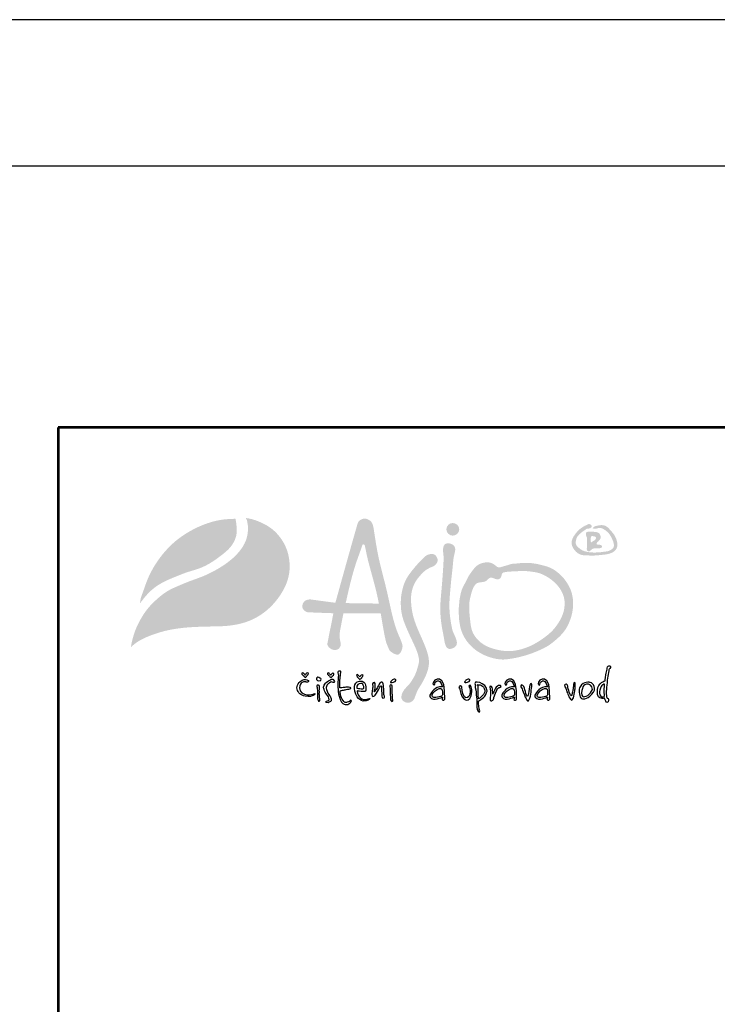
# Model space of a CAD drawing. Header units: millimetres. Extents: x 198383 to 706415, y -768832 to -310514.
# Tile 17 of 40: x 202081 to 203869, y -367893 to -365370. Entities that reach past the tile are written whole.
import ezdxf
from ezdxf.enums import TextEntityAlignment as Align

# ---------------------------------------------------------------- set-up
doc = ezdxf.new("R2010")
doc.units = ezdxf.units.MM
for name, color, linetype in [('1', 70, 'Continuous'), ('2', 172, 'Continuous'), ('AS-Obrys', 7, 'Continuous'), ('AS-Ramecek', 9, 'Continuous')]:
    doc.layers.add(name, color=color, linetype=linetype)
doc.layers.add('SRAFY', color=9, linetype='Continuous', lineweight=0)
doc.layers.add('ZTI-DSP-formaty', color=102, linetype='Continuous', lineweight=25)
doc.styles.add('ARIAL', font='IC-SIMPLEX.SHX', dxfattribs={"width": 0.8})
doc.styles.add('Castelar', font='CASTELAR.TTF')

# ---------------------------------------------------------------- blocks, each defined once
blk = doc.blocks.new('*U847', base_point=(44572.5, 0))
at = {"layer": 'ZTI-DSP-formaty', "linetype": 'Continuous', "ltscale": 15}
for p, q in [((44572.5, 31407.75), (0, 31407.75)), ((44197.5, 31032.75), (375, 31032.75))]:
    blk.add_line(p, q, dxfattribs=at)
blk = doc.blocks.new('logoCZ-full')
at = {"layer": '1'}
h = blk.add_hatch(color=256, dxfattribs=at)
edge = h.paths.add_edge_path()
edge.add_spline(control_points=[(2.25, 11.1), (2.87, 11.92), (4.07, 13.5), (6.17, 15.35), (8.57, 16.74), (11.22, 17.82), (14.21, 19.05), (17.32, 19.83), (20.2, 21.31), (22.83, 23.22), (25.22, 25.16), (26.31, 27.28), (26.68, 28.79), (26.62, 30.03), (26.58, 31.26), (26.4, 32.05), (26.32, 32.44)], knot_values=[0, 0, 0, 0, 3.071068, 5.948524, 8.330628, 11.355466, 14.512984, 18.029209, 20.926749, 24.138875, 27.821556, 30.004792, 31.161019, 32.444148, 33.687857, 34.863761, 34.863761, 34.863761, 34.863761], degree=3, periodic=0)
edge.add_spline(control_points=[(26.32, 32.44), (25.98, 32.42), (24.78, 32.38), (22.07, 32.18), (18.27, 31.07), (14.38, 29.15), (11.16, 26.88), (8.33, 24.07), (5.86, 20.74), (4.06, 17.16), (3.13, 14.24), (2.38, 12.42), (2.28, 11.42), (2.25, 11.1)], knot_values=[0, 0, 0, 0, 1.01674, 3.593543, 8.146346, 12.755246, 16.5859, 19.902838, 24.68087, 28.973985, 31.835539, 33.878163, 34.836193, 34.836193, 34.836193, 34.836193], degree=3, periodic=0)
at = {"layer": '2'}
h = blk.add_hatch(color=256, dxfattribs=at)
h.dxf.hatch_style = 1
edge = h.paths.add_edge_path()
edge.add_spline(control_points=[(28.92, 32.63), (29.02, 32.48), (29.24, 32.16), (29.32, 31.41), (29.54, 30.47), (29.48, 29.27), (29.3, 27.92), (28.65, 26.04), (27.38, 24.16), (25.39, 22.16), (23.07, 20.46), (20.45, 18.96), (17.65, 17.68), (14.86, 16.76), (11.94, 15.52), (9.11, 14.31), (6.93, 12.55), (5.08, 10.83), (3.53, 9), (2.24, 6.86), (1.03, 4.41), (0.38, 2.23), (0.04, 0.66), (-0.02, 0.13), (-0.03, 0.05)], knot_values=[0, 0, 0, 0, 0.529486, 1.131404, 2.209182, 3.428114, 4.72034, 6.296236, 9.327669, 11.435324, 14.736983, 17.928327, 20.481183, 23.953602, 26.734227, 30.00644, 33.143935, 35.053565, 37.601428, 40.28587, 42.543296, 45.776679, 47.092103, 47.353201, 47.353201, 47.353201, 47.353201], degree=3, periodic=0)
edge.add_spline(control_points=[(-0.03, 0.05), (0.14, 0.21), (0.65, 0.69), (1.83, 1.58), (3.68, 2.53), (5.87, 3.37), (9.03, 4.34), (14.34, 5.22), (19.57, 5.23), (23.75, 5.36), (26.47, 5.66), (29.98, 6.54), (33.41, 8.53), (36.02, 10.96), (38.07, 13.67), (39.65, 16.84), (40.23, 20.94), (39.42, 25.13), (37.37, 28.21), (35.16, 30.28), (32.84, 31.53), (30.6, 32.38), (29.29, 32.57), (28.92, 32.63)], knot_values=[0, 0, 0, 0, 0.722131, 2.108426, 4.392678, 6.951905, 9.115182, 14.315581, 23.006739, 24.790537, 26.853514, 31.205606, 35.534048, 38.590758, 41.836094, 45.723246, 49.063188, 54.081337, 58.133458, 59.953905, 63.124675, 65.97415, 67.086036, 67.086036, 67.086036, 67.086036], degree=3, periodic=0)
h = blk.add_hatch(color=256, dxfattribs=at)
edge = h.paths.add_edge_path()
edge.add_spline(control_points=[(57.16, 31.31), (56.65, 29.54), (54.75, 22.86), (52.89, 16.16), (51.53, 11.24)], knot_values=[0, 0, 0, 0, 5.520894, 20.843723, 20.843723, 20.843723, 20.843723], degree=3, periodic=0)
edge.add_line((51.53, 11.24), (45.14, 12.1))
edge.add_spline(control_points=[(45.14, 12.1), (44.75, 12.06), (44.13, 12), (43.53, 11.43), (43.26, 10.95), (43.2, 10.47), (43.17, 10), (43.51, 9.43), (44.05, 9.01), (44.63, 8.79), (45.62, 8.82), (47.72, 8.71), (49.7, 8.65), (51.02, 8.61)], knot_values=[0, 0, 0, 0, 1.127803, 1.794725, 2.394287, 2.746653, 3.232617, 3.791761, 4.646274, 5.24724, 5.60329, 7.611276, 11.552598, 11.552598, 11.552598, 11.552598], degree=3, periodic=0)
edge.add_spline(control_points=[(51.02, 8.61), (50.87, 7.82), (50.55, 6), (49.98, 3.52), (49.69, 1.72), (49.44, 0.68), (49.73, 0.16), (50.28, -0.34), (50.86, -0.65), (51.5, -0.67), (51.96, -0.61), (52.39, -0.35), (52.67, -0.01), (52.93, 0.5), (52.84, 1.33), (52.59, 2.28), (52.58, 3.63), (52.88, 5.07), (53.21, 6.83), (53.44, 7.99), (53.56, 8.62)], knot_values=[0, 0, 0, 0, 2.393443, 5.566658, 7.595257, 7.924005, 8.7112, 9.196252, 10.184462, 10.565263, 11.123238, 11.539849, 12.024043, 12.436099, 13.214778, 14.439095, 15.414222, 17.203924, 18.850704, 20.772128, 20.772128, 20.772128, 20.772128], degree=3, periodic=0)
edge.add_line((53.56, 8.62), (62.96, 8.62))
edge.add_spline(control_points=[(62.96, 8.62), (63.02, 8.23), (63.28, 6.7), (63.64, 4.54), (64.05, 2.49), (64.39, 0.96), (64.84, 0.06), (65.18, -0.78), (65.61, -1.19), (66.2, -1.53), (66.78, -1.79), (67.24, -1.87), (67.58, -1.73), (67.92, -1.44), (68.23, -0.87), (68.42, -0.18), (68.5, 0.38), (68.18, 1.61), (67.19, 3.59), (66.31, 6.36), (65.41, 10.04), (64.6, 14.01), (63.41, 18.59), (62.14, 23.62), (61.52, 27.81), (61.04, 30.85), (60.62, 31.68), (60.09, 32.1), (59.55, 32.36), (58.85, 32.59), (58.13, 32.3), (57.47, 31.91), (57.26, 31.51), (57.16, 31.31)], knot_values=[0, 0, 0, 0, 1.196457, 4.63617, 6.587898, 7.453973, 9.316964, 9.593243, 10.175996, 11.035526, 11.633808, 12.083518, 12.389378, 12.701075, 13.411705, 14.26979, 14.888346, 15.061438, 18.055441, 21.482716, 23.759948, 29.42745, 33.632833, 37.951637, 44.986707, 46.3585, 47.131433, 47.714198, 48.334057, 48.944379, 49.853143, 50.537454, 51.197373, 51.197373, 51.197373, 51.197373], degree=3, periodic=0)
edge = h.paths.add_edge_path(flags=16)
edge.add_line((62.51, 11.04), (54.13, 11.16))
edge.add_spline(control_points=[(54.13, 11.16), (54.57, 13.11), (55.35, 16.6), (56.73, 21.43), (57.83, 24.25), (58.28, 25.65), (58.3, 25.74), (58.36, 25.86), (58.45, 25.95), (58.57, 25.96), (58.68, 25.95), (58.77, 25.93), (58.84, 25.89), (58.9, 25.84), (58.93, 25.78), (58.94, 25.73), (58.95, 25.62), (59.09, 25.11), (59.49, 22.86), (60.61, 18.78), (61.81, 14.43), (62.37, 11.74), (62.51, 11.04)], knot_values=[0, 0, 0, 0, 5.97177, 10.759793, 15.032839, 15.045881, 15.176949, 15.314043, 15.4272, 15.551554, 15.662972, 15.746287, 15.826502, 15.89201, 16.006326, 16.013588, 16.028726, 16.342839, 17.591129, 22.905781, 28.987889, 31.14326, 31.14326, 31.14326, 31.14326], degree=3, periodic=0)
h = blk.add_hatch(color=256, dxfattribs=at)
edge = h.paths.add_edge_path()
edge.add_spline(control_points=[(81.12, 31.36), (80.29, 31.36), (79.53, 30.66), (79.53, 29.77), (79.53, 28.88), (80.29, 28.18), (81.12, 28.18), (82.01, 28.18), (82.77, 28.88), (82.77, 29.77), (82.77, 30.66), (82.01, 31.36), (81.12, 31.36)], knot_values=[0, 0, 0, 0, 1, 1, 1, 2, 2, 2, 3, 3, 3, 4, 4, 4, 4], degree=3, periodic=0)
h = blk.add_hatch(color=256, dxfattribs=at)
edge = h.paths.add_edge_path()
edge.add_spline(control_points=[(116.46, 30.05), (116.46, 30.05), (116.46, 30.05), (116.46, 30.05)], knot_values=[0, 0, 0, 0, 0.007253, 0.007253, 0.007253, 0.007253], degree=3, periodic=0)
edge.add_spline(control_points=[(116.46, 30.05), (116.47, 30.04), (116.49, 30.01), (116.53, 29.99), (116.59, 29.98), (116.66, 29.96), (116.78, 29.93), (116.92, 29.9), (117.07, 29.91), (117.19, 29.92), (117.36, 29.95), (117.55, 29.99), (117.76, 30.07), (117.98, 30.13), (118.28, 30.14), (118.66, 30.08), (119.17, 29.84), (119.67, 29.51), (120.22, 29.04), (120.77, 28.45), (121.33, 27.34), (121.83, 26.28), (121.78, 25.35), (121.5, 24.88), (121.06, 24.6), (120.39, 24.22), (119.56, 24.17), (118.69, 24.02), (117.26, 23.89), (115.88, 23.9), (114.62, 24.17), (114, 24.37), (113.3, 24.76), (112.75, 25.25), (112.33, 25.66), (112.21, 26.02), (112.1, 26.35), (112.18, 26.73), (112.25, 27.14), (112.36, 27.54), (112.52, 27.9), (112.79, 28.19), (113.03, 28.49), (113.41, 28.83), (113.82, 29.15), (114.24, 29.41), (114.45, 29.57), (114.57, 29.63), (114.67, 29.77), (114.9, 29.92), (115.18, 29.96), (115.4, 29.96), (115.6, 29.99), (115.84, 30.06), (116.03, 30.19), (116.13, 30.34), (116.18, 30.47), (116.17, 30.61), (116.1, 30.78), (115.95, 30.95), (115.76, 31.06), (115.58, 31.11), (115.37, 31.11), (115.12, 30.99), (114.86, 30.83), (114.63, 30.7), (114.46, 30.67), (114.14, 30.48), (113.49, 30.09), (112.63, 29.36), (111.99, 28.5), (111.54, 27.86), (111.28, 27.32), (111.12, 26.78), (111.1, 26.19), (111.22, 25.63), (111.51, 25.01), (111.87, 24.5), (112.33, 24.01), (112.76, 23.66), (113.32, 23.41), (114.09, 23.19), (115.22, 23.19), (116.67, 23.12), (118.11, 23.26), (119.4, 23.38), (120.43, 23.54), (121.25, 23.84), (121.89, 24.22), (122.4, 24.77), (122.71, 25.55), (122.64, 26.6), (122.31, 27.55), (121.9, 28.36), (121.44, 28.93), (120.93, 29.53), (120.49, 30.01), (120.12, 30.36), (119.84, 30.53), (119.59, 30.67), (119.27, 30.75), (118.93, 30.83), (118.6, 30.83), (118.34, 30.81), (118.08, 30.8), (117.82, 30.72), (117.56, 30.68), (117.32, 30.64), (117.07, 30.56), (116.88, 30.46), (116.73, 30.36), (116.69, 30.28), (116.62, 30.23), (116.55, 30.19), (116.5, 30.14), (116.46, 30.1), (116.46, 30.07), (116.46, 30.05)], knot_values=[0, 0, 0, 0, 0.040573, 0.088014, 0.146047, 0.222945, 0.304288, 0.514839, 0.644702, 0.753981, 0.866019, 1.175027, 1.320514, 1.533094, 1.87634, 2.197355, 2.679574, 3.560242, 3.983563, 4.852186, 5.953472, 7.718661, 8.247101, 8.680616, 9.295053, 9.795266, 10.961747, 11.722427, 12.467387, 15.256827, 15.79972, 16.345915, 17.213508, 18.147418, 18.588664, 18.940545, 19.253934, 19.62852, 20.078377, 20.515301, 20.85988, 21.253542, 21.685881, 22.016364, 22.776242, 23.256573, 23.479246, 23.587354, 23.643044, 24.000371, 24.350564, 24.478919, 24.669126, 24.962609, 25.199099, 25.347395, 25.481763, 25.614834, 25.776159, 26.021268, 26.266101, 26.42969, 26.591827, 26.873266, 27.256644, 27.500466, 27.648767, 27.794014, 28.583866, 29.941086, 31.115823, 31.813162, 32.274456, 32.92315, 33.476025, 34.017436, 34.637385, 35.508393, 35.876836, 36.662926, 37.149244, 37.703745, 39.049621, 40.501798, 42.064798, 43.389405, 44.392955, 45.164248, 46.022908, 46.598945, 47.386819, 48.439242, 49.702293, 50.392314, 51.139199, 51.902916, 52.739878, 53.09336, 53.44792, 53.704707, 53.94075, 54.451464, 54.723816, 54.94144, 55.229336, 55.482836, 55.76361, 56.022711, 56.212405, 56.551475, 56.661892, 56.739648, 56.809496, 56.920859, 56.974842, 57.027436, 57.072075, 57.072075, 57.072075, 57.072075], degree=3, periodic=0)
h = blk.add_hatch(color=256, dxfattribs=at)
edge = h.paths.add_edge_path()
edge.add_spline(control_points=[(114.75, 28.56), (114.75, 28.5), (114.76, 28.44), (114.77, 28.38)], knot_values=[0, 0, 0, 0, 0.185338, 0.185338, 0.185338, 0.185338], degree=3, periodic=0)
edge.add_spline(control_points=[(114.77, 28.38), (114.77, 28.34), (114.77, 28.27), (114.78, 28.16), (114.82, 28.02), (114.89, 27.88), (114.98, 27.71), (114.96, 27.19), (114.96, 26.33), (114.96, 25.5), (114.96, 25.02), (114.94, 24.89), (114.95, 24.71), (114.99, 24.53), (115.07, 24.37), (115.19, 24.27), (115.3, 24.24), (115.4, 24.23), (115.52, 24.22), (115.65, 24.22), (115.73, 24.33), (115.82, 24.42), (115.96, 24.5), (116.1, 24.62), (116.21, 24.77), (116.36, 24.85), (116.48, 24.87), (116.62, 24.93), (116.87, 24.96), (117.18, 24.96), (117.5, 24.95), (117.77, 24.94), (118.03, 24.96), (118.28, 25.01), (118.49, 25.08), (118.65, 25.16), (118.79, 25.3), (118.81, 25.55), (118.65, 25.72), (118.45, 25.85), (118.18, 25.87), (117.91, 25.9), (117.65, 25.93), (117.53, 25.97), (117.39, 26), (117.42, 26.07), (117.43, 26.12), (117.45, 26.21), (117.46, 26.31), (117.53, 26.43), (117.65, 26.57), (117.85, 26.72), (118.02, 26.91), (118.14, 27.07), (118.27, 27.2), (118.36, 27.4), (118.44, 27.61), (118.44, 27.85), (118.41, 28.15), (118.28, 28.49), (118.06, 28.78), (117.77, 28.97), (117.39, 29.08), (116.98, 29.12), (116.56, 29.16), (116.06, 29.2), (115.52, 29.21), (115.09, 29.15), (114.81, 29.01), (114.74, 28.78), (114.75, 28.63), (114.75, 28.56)], knot_values=[0, 0, 0, 0, 0.110733, 0.21383, 0.341653, 0.529692, 0.700779, 0.892354, 2.074369, 3.311652, 3.356386, 3.526976, 3.714016, 3.869677, 4.077537, 4.255616, 4.322192, 4.422215, 4.558205, 4.678447, 4.78739, 4.932806, 5.0722, 5.271973, 5.468638, 5.627369, 5.753468, 5.847679, 6.071683, 6.489536, 6.797193, 7.041438, 7.294536, 7.553923, 7.807665, 7.9596, 8.114578, 8.372306, 8.610356, 8.803617, 9.061194, 9.419829, 9.631937, 9.787786, 9.894272, 9.911858, 9.999356, 10.049742, 10.18949, 10.291965, 10.467221, 10.756357, 11.026989, 11.229064, 11.359452, 11.571121, 11.866174, 12.036434, 12.270226, 12.782092, 13.091666, 13.361066, 13.811743, 14.242073, 14.60353, 15.076573, 15.768768, 16.186886, 16.403404, 16.651055, 16.852273, 16.852273, 16.852273, 16.852273], degree=3, periodic=0)
edge = h.paths.add_edge_path(flags=16)
edge.add_spline(control_points=[(115.98, 27.8), (115.99, 27.82), (116, 27.85), (116.04, 27.91), (116.09, 27.98), (116.16, 28.02), (116.23, 28.06), (116.33, 28.05), (116.45, 28.05), (116.61, 28.03), (116.81, 28.01), (117.02, 27.95), (117.16, 27.83), (117.24, 27.72), (117.26, 27.61), (117.26, 27.46), (117.17, 27.31), (117.04, 27.14), (116.88, 27), (116.65, 26.83), (116.44, 26.73), (116.31, 26.64), (116.26, 26.62), (116.21, 26.58), (116.17, 26.55), (116.1, 26.49), (116.05, 26.53), (116.01, 26.54), (115.96, 26.61), (115.94, 26.86), (115.93, 27.27), (115.96, 27.62), (115.98, 27.8)], knot_values=[0, 0, 0, 0, 0.049379, 0.121807, 0.215781, 0.294989, 0.36823, 0.447791, 0.574926, 0.737937, 0.943249, 1.18496, 1.355903, 1.480608, 1.590622, 1.689822, 1.925767, 2.110593, 2.311375, 2.57489, 2.946896, 3.014959, 3.060329, 3.106633, 3.174716, 3.254052, 3.313841, 3.339748, 3.375772, 3.574569, 4.070217, 4.616548, 4.616548, 4.616548, 4.616548], degree=3, periodic=0)
h = blk.add_hatch(color=256, dxfattribs=at)
edge = h.paths.add_edge_path()
edge.add_spline(control_points=[(81.66, 23.93), (81.69, 24.09), (81.76, 24.42), (81.77, 24.92), (81.62, 25.45), (81.21, 25.89), (80.64, 26.14), (80.13, 26.24), (79.65, 26.23), (79.26, 26.1), (78.94, 25.79), (78.74, 25.27), (78.66, 24.56), (78.72, 24.01), (78.74, 23.71)], knot_values=[0, 0, 0, 0, 0.497058, 1.008635, 1.488567, 2.127934, 2.728486, 3.323998, 3.683467, 4.153509, 4.506237, 5.000387, 5.769778, 6.649482, 6.649482, 6.649482, 6.649482], degree=3, periodic=0)
edge.add_spline(control_points=[(78.74, 23.71), (78.77, 23.51), (78.86, 22.63), (78.7, 19.33), (78.35, 14.87), (77.89, 10.05), (78.11, 7.01), (78.44, 4.8), (78.79, 3.13), (79.03, 1.6), (79.28, 0.42), (79.8, -0.27), (80.28, -0.41), (80.76, -0.37), (81.21, -0.2), (81.71, 0.07), (82.13, 0.52), (82.23, 1.31), (81.97, 2.21), (81.55, 3.15), (81.09, 4.12), (80.59, 6.5), (80.24, 9.13), (80.32, 12.2), (80.52, 14.41), (80.71, 16.63), (80.95, 18.79), (81.15, 20.44), (81.24, 21.74), (81.37, 22.78), (81.54, 23.46), (81.66, 23.93)], knot_values=[0, 0, 0, 0, 0.615801, 2.649638, 9.887042, 14.054394, 17.160593, 18.99802, 20.73622, 22.286701, 23.644312, 24.321241, 24.74661, 25.080188, 25.752207, 26.183701, 26.773968, 27.521936, 28.447939, 29.551399, 30.604868, 31.667669, 36.806812, 38.522064, 40.88826, 43.457439, 45.211235, 47.409877, 48.427081, 49.115673, 50.54753, 50.54753, 50.54753, 50.54753], degree=3, periodic=0)
h = blk.add_hatch(color=256, dxfattribs=at)
edge = h.paths.add_edge_path()
edge.add_spline(control_points=[(68.93, -10.62), (68.9, -10.66), (68.75, -10.9), (68.54, -11.25), (68.28, -11.7), (68.27, -12.12), (68.12, -12.49), (68.17, -12.87), (68.37, -13.18), (68.56, -13.56), (68.92, -13.67), (69.14, -13.9), (69.37, -13.87), (69.59, -14.01), (69.85, -13.94), (70.13, -13.94), (70.59, -13.85), (71.04, -13.48), (71.45, -13.01), (71.62, -12.45), (71.9, -11.79), (72.19, -10.92), (73.22, -9.33), (74.29, -7.49), (74.97, -5.39), (75.23, -3.67), (74.94, -1.89), (74.18, 0.34), (72.99, 3.03), (71.8, 5.69), (70.95, 8.52), (70.62, 10.72), (70.57, 13.16), (70.96, 14.97), (71.69, 16.53), (72.6, 17.82), (73.49, 18.73), (74.25, 19.44), (74.77, 19.76), (75.34, 20.06), (75.81, 20.28), (76.09, 20.36), (76.34, 20.49), (76.54, 20.64), (76.77, 20.85), (77.08, 21.17), (77.32, 21.64), (77.33, 22.25), (77.13, 22.72), (76.87, 23.15), (76.35, 23.55), (75.45, 23.57), (74.55, 23.3), (72.97, 21.85), (71.36, 20.03), (69.62, 17.72), (68.8, 16), (68.4, 14.42), (68.07, 12.86), (68.01, 11.18), (68.09, 9.2), (68.58, 7.03), (69.48, 4.82), (70.72, 2.06), (71.96, -0.41), (72.6, -2.53), (72.63, -3.49), (72.56, -4.01), (72.37, -4.76), (72.07, -5.86), (71.61, -7.04), (71.11, -7.88), (70.72, -8.55), (70.33, -9.11), (69.83, -9.62), (69.4, -10.11), (69.1, -10.43), (68.93, -10.62)], knot_values=[0, 0, 0, 0, 0.148916, 0.840365, 1.239286, 1.68514, 2.073485, 2.424647, 2.756747, 3.194471, 3.62024, 3.8281, 4.102849, 4.267443, 4.548033, 4.854736, 5.138566, 5.918062, 6.54147, 6.984662, 7.670891, 8.687731, 9.727758, 13.314935, 15.058381, 16.308412, 18.491542, 20.374361, 23.371761, 27.311217, 29.114723, 32.201978, 33.975302, 36.398596, 37.6701, 39.127157, 41.113442, 41.480967, 42.238168, 42.9405, 43.42134, 43.778562, 43.826176, 44.250892, 44.533409, 44.765125, 45.58091, 46.031, 46.557354, 47.074652, 47.534812, 48.460338, 49.621769, 50.272286, 54.842624, 56.938328, 58.917266, 60.502293, 61.825668, 63.697299, 65.512934, 67.766242, 70.311721, 72.678889, 76.82587, 78.62099, 79.237028, 79.691557, 80.184582, 81.577539, 83.087581, 83.975814, 84.496145, 85.414644, 86.035399, 86.616182, 87.37014, 87.37014, 87.37014, 87.37014], degree=3, periodic=0)
h = blk.add_hatch(color=256, dxfattribs=at)
edge = h.paths.add_edge_path()
edge.add_spline(control_points=[(93.29, 20.24), (93.25, 20.23), (93.07, 20.2), (92.76, 20.15), (92.32, 20.27), (91.99, 20.59), (91.6, 20.9), (90.99, 21.23), (90.15, 21.53), (88.96, 21.37), (87.49, 20.98), (86.43, 19.84), (85.85, 19.01), (85.66, 18.74)], knot_values=[0, 0, 0, 0, 0.121958, 0.5777, 0.919899, 1.435928, 1.939781, 2.399755, 3.522417, 4.524755, 5.961485, 7.995571, 8.9954, 8.9954, 8.9954, 8.9954], degree=3, periodic=0)
edge.add_spline(control_points=[(85.66, 18.74), (85.59, 18.69), (85.43, 18.41), (85.14, 17.99), (84.89, 17.5), (84.58, 16.9), (84.37, 16.4), (83.91, 15.64), (83.55, 14.91), (83.39, 14.41), (83.19, 13.81), (83.07, 13.22), (82.82, 11.99), (82.74, 10.7), (82.6, 9.64), (82.68, 8.24), (82.69, 7.03), (82.93, 5.84), (83.07, 4.79), (83.52, 3.61), (84.05, 2.52), (84.75, 1.39), (85.87, 0.18), (87.2, -0.93), (88.31, -1.57), (89.71, -2.25), (90.82, -2.61), (92.41, -2.99), (94.06, -3.15), (95.31, -2.93), (96.87, -2.7), (98.48, -2.32), (100.69, -1.7), (103.44, -0.56), (105.07, 0.26), (106.48, 1.33), (107.24, 1.97), (108.34, 2.97), (109.19, 3.89), (110.14, 5.45), (110.73, 6.74), (111.19, 8.26), (111.42, 9.54), (111.51, 10.68), (111.48, 11.89), (111.31, 13.11), (110.96, 14.57), (109.96, 16.33), (108.8, 17.91), (107.48, 19.04), (106.14, 19.93), (104.82, 20.47), (103.54, 20.74), (102.32, 21.06), (101.56, 21.16), (100.4, 21.35), (99.41, 21.27), (98.4, 21.26), (97.61, 21.21), (96.98, 21.11), (96.5, 21.09), (96.02, 21.09), (95.27, 20.83), (94.49, 20.58), (93.78, 20.4), (93.46, 20.3), (93.29, 20.24)], knot_values=[0, 0, 0, 0, 0.247083, 0.494166, 0.782223, 1.099418, 1.502623, 1.980917, 2.543831, 3.106745, 3.389682, 4.29164, 5.149525, 6.007411, 7.314162, 7.849637, 9.875011, 10.583106, 11.650673, 12.54677, 12.775462, 14.17155, 15.642785, 16.565971, 18.040155, 18.659846, 20.36367, 20.983918, 22.913888, 24.630916, 24.824052, 26.699862, 28.819254, 31.073966, 33.665711, 34.342204, 35.919523, 36.243043, 38.360432, 38.985726, 40.649279, 41.875016, 42.944701, 43.873411, 44.78668, 45.138302, 46.573867, 48.110046, 49.776489, 51.700703, 52.166119, 53.654868, 54.912101, 55.264668, 56.105345, 57.395705, 58.701947, 58.917954, 59.882175, 60.846395, 60.956258, 61.624556, 62.292853, 62.86813, 63.227469, 63.74778, 63.74778, 63.74778, 63.74778], degree=3, periodic=0)
edge = h.paths.add_edge_path(flags=16)
edge.add_spline(control_points=[(93.97, 18.9), (94.2, 18.95), (95.09, 19.14), (96.72, 19.12), (98.96, 19.36), (100.94, 19.11), (103.23, 18.75), (105.65, 17.51), (107.77, 15.59), (108.92, 13.57), (109.31, 12.21), (109.38, 11.02), (109.31, 10.05), (109.11, 9), (108.62, 7.56), (107.66, 5.86), (106.19, 4.01), (104.33, 2.5), (102.34, 1.16), (100.27, 0.1), (98.19, -0.58), (96.26, -0.95), (94.14, -0.97), (92.05, -0.58), (89.72, 0.17), (87.51, 1.59), (85.81, 4.01), (85.53, 6.81), (85.26, 9.28), (85.28, 11.57), (85.82, 13.68), (86.31, 15.25), (86.92, 15.92), (87.02, 16.02)], knot_values=[0, 0, 0, 0, 0.710874, 2.722182, 4.858846, 7.455516, 8.650837, 11.823926, 15.436554, 17.053051, 18.749567, 19.626694, 20.607054, 21.678918, 22.81668, 25.157942, 27.498509, 29.859167, 32.300081, 34.710863, 36.815742, 38.846718, 40.565848, 43.161896, 45.191003, 47.878925, 50.910723, 53.666092, 56.190555, 58.404156, 60.450556, 62.750682, 63.160763, 63.160763, 63.160763, 63.160763], degree=3, periodic=0)
edge.add_spline(control_points=[(87.02, 16.02), (87.13, 16.1), (87.38, 16.27), (87.97, 16.38), (88.63, 16.47), (89.43, 16.59), (89.93, 17.11), (90.36, 17.49), (90.77, 17.62), (91.11, 17.55), (91.56, 17.4), (92.02, 17.18), (92.5, 17.16), (92.85, 17.21), (93.14, 17.44), (93.4, 17.82), (93.46, 18.22), (93.54, 18.54), (93.62, 18.66), (93.76, 18.8), (93.88, 18.85), (93.97, 18.9)], knot_values=[0, 0, 0, 0, 0.413556, 0.895035, 1.756599, 2.44767, 3.244262, 3.836896, 4.172801, 4.461143, 4.874912, 5.606014, 5.949519, 6.313273, 6.618206, 7.031294, 7.654281, 7.831313, 7.99825, 8.09354, 8.399952, 8.399952, 8.399952, 8.399952], degree=3, periodic=0)
for points, knots in [([(119.54, -8.46), (119.54, -8.46), (117.82, -8.84), (117.63, -10.74), (117.5, -12.65), (118.2, -12.71), (118.58, -12.84), (118.9, -12.97), (119.34, -12.78), (119.41, -12.84), (119.54, -13.03), (119.66, -13.41), (119.73, -13.54), (119.73, -13.67), (119.85, -13.98), (120.04, -13.92), (120.3, -13.92), (120.36, -13.67), (120.42, -13.41), (120.42, -13.16), (120.36, -12.97), (120.3, -12.9), (120.17, -12.84), (120.04, -12.78), (119.98, -12.59), (119.98, -12.46), (119.79, -12.08), (119.85, -11.06), (119.92, -9.98), (120.17, -7.76), (120.3, -6.87), (120.49, -5.98), (120.49, -5.73), (120.61, -5.54), (120.81, -5.28), (121.19, -4.78), (120.74, -4.65), (120.36, -4.58), (120.23, -4.78), (120.11, -5.22), (120.04, -5.6), (119.98, -6.11), (119.85, -6.49), (119.79, -6.87), (119.54, -8.46), (119.54, -8.46), (119.54, -8.46), (119.54, -8.46), (119.54, -8.46)], [0, 0, 0, 0, 1, 1, 1, 2, 2, 2, 3, 3, 3, 4, 4, 4, 5, 5, 5, 6, 6, 6, 7, 7, 7, 8, 8, 8, 9, 9, 9, 10, 10, 10, 11, 11, 11, 12, 12, 12, 13, 13, 13, 14, 14, 14, 15, 15, 15, 16, 16, 16, 16]), ([(43.91, -7), (43.91, -7), (44.16, -6.43), (44.48, -6.43), (44.73, -6.43), (44.8, -6.62), (44.67, -6.81), (44.54, -7), (44.16, -7.38), (44.16, -7.38), (44.16, -7.38), (44.03, -7.57), (43.91, -7.57), (43.84, -7.57), (43.78, -7.57), (43.65, -7.38), (43.53, -7.25), (43.21, -6.93), (43.21, -6.93), (43.21, -6.93), (42.95, -6.55), (43.08, -6.49), (43.21, -6.43), (43.27, -6.36), (43.46, -6.49), (43.65, -6.62), (43.91, -7), (43.91, -7)], [0, 0, 0, 0, 1, 1, 1, 2, 2, 2, 3, 3, 3, 4, 4, 4, 5, 5, 5, 6, 6, 6, 7, 7, 7, 8, 8, 8, 9, 9, 9, 9]), ([(50.38, -7), (50.38, -7), (50.64, -6.49), (50.89, -6.49), (51.21, -6.49), (51.21, -6.62), (51.15, -6.81), (51.02, -7.06), (50.64, -7.44), (50.64, -7.44), (50.64, -7.44), (50.45, -7.57), (50.38, -7.57), (50.26, -7.57), (50.26, -7.57), (50.13, -7.44), (50, -7.25), (49.69, -6.93), (49.69, -6.93), (49.69, -6.93), (49.43, -6.55), (49.56, -6.49), (49.69, -6.43), (49.75, -6.36), (49.94, -6.49), (50.13, -6.68), (50.38, -7), (50.38, -7)], [0, 0, 0, 0, 1, 1, 1, 2, 2, 2, 3, 3, 3, 4, 4, 4, 5, 5, 5, 6, 6, 6, 7, 7, 7, 8, 8, 8, 9, 9, 9, 9]), ([(52.67, -10.24), (52.86, -10.24), (53.43, -10.17), (53.88, -10.11), (54.32, -10.05), (54.51, -10.05), (54.83, -10.05), (55.21, -10.11), (55.4, -10.11), (55.46, -10.24), (55.46, -10.3), (55.53, -10.49), (55.21, -10.49), (54.89, -10.49), (54.26, -10.62), (54, -10.68), (53.75, -10.74), (53.43, -10.81), (53.11, -10.87), (52.86, -10.93), (52.8, -10.81), (52.73, -11.06), (52.73, -11.32), (52.86, -12.2), (53.11, -12.71), (53.3, -13.16), (53.62, -13.73), (53.81, -13.79), (54, -13.92), (54.26, -13.98), (54.51, -13.86), (54.77, -13.79), (54.89, -13.73), (55.08, -13.67), (55.21, -13.54), (55.27, -13.28), (55.4, -13.35), (55.53, -13.41), (55.72, -13.47), (55.4, -13.79), (55.08, -14.17), (54.77, -14.43), (54.32, -14.43), (53.94, -14.43), (53.5, -14.36), (53.11, -13.79), (52.73, -13.22), (52.48, -12.52), (52.35, -11.7), (52.23, -10.93), (52.16, -10.3), (52.16, -9.47), (52.16, -8.71), (52.29, -7.38), (52.29, -7.06), (52.29, -6.81), (52.16, -6.74), (52.16, -6.43), (52.16, -6.11), (52.29, -5.92), (52.54, -5.98), (52.8, -5.98), (52.99, -5.92), (52.92, -6.36), (52.8, -6.74), (52.8, -6.81), (52.8, -7.06), (52.73, -7.38), (52.67, -8.27), (52.67, -8.59), (52.67, -9.03), (52.67, -10.24), (52.67, -10.24)], [0, 0, 0, 0, 1, 1, 1, 2, 2, 2, 3, 3, 3, 4, 4, 4, 5, 5, 5, 6, 6, 6, 7, 7, 7, 8, 8, 8, 9, 9, 9, 10, 10, 10, 11, 11, 11, 12, 12, 12, 13, 13, 13, 14, 14, 14, 15, 15, 15, 16, 16, 16, 17, 17, 17, 18, 18, 18, 19, 19, 19, 20, 20, 20, 21, 21, 21, 22, 22, 22, 23, 23, 23, 24, 24, 24, 24]), ([(57.69, -7.44), (57.69, -7.44), (58, -6.93), (58.26, -6.93), (58.51, -6.93), (58.58, -7.06), (58.45, -7.25), (58.32, -7.51), (58, -7.89), (58, -7.89), (58, -7.89), (57.81, -8.01), (57.75, -8.01), (57.62, -8.01), (57.56, -8.01), (57.43, -7.89), (57.31, -7.7), (57.05, -7.44), (57.05, -7.44), (57.05, -7.44), (56.73, -7), (56.92, -6.93), (57.05, -6.87), (57.11, -6.81), (57.31, -7), (57.43, -7.12), (57.69, -7.44), (57.69, -7.44)], [0, 0, 0, 0, 1, 1, 1, 2, 2, 2, 3, 3, 3, 4, 4, 4, 5, 5, 5, 6, 6, 6, 7, 7, 7, 8, 8, 8, 9, 9, 9, 9]), ([(79.15, -13.03), (78.96, -13.41), (78.77, -13.41), (78.45, -13.16), (78.45, -13.16), (78.51, -12.52), (78.51, -12.52), (78.39, -12.52), (76.23, -13.79), (75.47, -12.52), (75.28, -12.2), (75.4, -11.82), (75.66, -11.57), (75.66, -11.57), (76.55, -9.79), (78.51, -9.98), (78.51, -9.98), (78.51, -9.92), (78.51, -9.92), (77.69, -7.25), (76.55, -8.9), (76.55, -9.41), (76.55, -9.41), (76.42, -9.54), (76.42, -9.54), (75.09, -8.9), (78.9, -5.66), (79.09, -11), (79.09, -11), (79.15, -13.03), (79.15, -13.03)], [0, 0, 0, 0, 1, 1, 1, 2, 2, 2, 3, 3, 3, 4, 4, 4, 5, 5, 5, 6, 6, 6, 7, 7, 7, 8, 8, 8, 9, 9, 9, 10, 10, 10, 10]), ([(97.25, -13.03), (97.12, -13.41), (96.87, -13.41), (96.55, -13.16), (96.55, -13.16), (96.68, -12.52), (96.68, -12.52), (96.48, -12.52), (94.39, -13.79), (93.56, -12.52), (93.37, -12.2), (93.5, -11.82), (93.75, -11.57), (93.75, -11.57), (94.71, -9.79), (96.61, -9.98), (96.61, -9.98), (96.68, -9.92), (96.68, -9.92), (95.85, -7.25), (94.71, -8.9), (94.71, -9.41), (94.71, -9.41), (94.52, -9.54), (94.52, -9.54), (93.25, -8.9), (96.99, -5.66), (97.18, -11), (97.18, -11), (97.25, -13.03), (97.25, -13.03)], [0, 0, 0, 0, 1, 1, 1, 2, 2, 2, 3, 3, 3, 4, 4, 4, 5, 5, 5, 6, 6, 6, 7, 7, 7, 8, 8, 8, 9, 9, 9, 10, 10, 10, 10]), ([(105.63, -13.03), (105.44, -13.41), (105.25, -13.41), (104.93, -13.16), (104.93, -13.16), (105.06, -12.52), (105.06, -12.52), (104.87, -12.52), (102.77, -13.79), (101.95, -12.52), (101.76, -12.2), (101.88, -11.82), (102.14, -11.57), (102.14, -11.57), (103.09, -9.79), (104.99, -9.98), (104.99, -9.98), (105.06, -9.92), (105.06, -9.92), (104.17, -7.25), (103.09, -8.9), (103.09, -9.41), (103.09, -9.41), (102.9, -9.54), (102.9, -9.54), (101.63, -8.9), (105.37, -5.66), (105.57, -11), (105.57, -11), (105.63, -13.03), (105.63, -13.03)], [0, 0, 0, 0, 1, 1, 1, 2, 2, 2, 3, 3, 3, 4, 4, 4, 5, 5, 5, 6, 6, 6, 7, 7, 7, 8, 8, 8, 9, 9, 9, 10, 10, 10, 10]), ([(44.1, -8.71), (44.1, -8.71), (44.54, -8.97), (44.67, -8.71), (44.8, -8.52), (44.86, -8.46), (44.54, -8.27), (44.29, -8.14), (43.84, -7.95), (43.14, -8.27), (42.45, -8.59), (41.68, -9.66), (41.87, -10.55), (42.13, -11.38), (42.76, -12.14), (43.91, -12.33), (45.11, -12.59), (45.68, -12.2), (45.94, -12.14), (46.19, -12.01), (46.26, -11.95), (46.38, -11.76), (46.51, -11.63), (46.26, -11.63), (46.13, -11.7), (45.94, -11.82), (45.18, -12.08), (44.35, -11.95), (43.53, -11.89), (42.45, -11.38), (42.45, -10.24), (42.51, -9.41), (42.83, -9.09), (43.14, -8.84), (43.59, -8.59), (44.1, -8.71), (44.1, -8.71)], [0, 0, 0, 0, 1, 1, 1, 2, 2, 2, 3, 3, 3, 4, 4, 4, 5, 5, 5, 6, 6, 6, 7, 7, 7, 8, 8, 8, 9, 9, 9, 10, 10, 10, 11, 11, 11, 12, 12, 12, 12]), ([(47.84, -8.33), (47.84, -8.33), (47.53, -8.46), (47.27, -8.46), (46.95, -8.39), (46.76, -8.2), (46.76, -7.95), (46.76, -7.76), (46.89, -7.51), (47.08, -7.51), (47.27, -7.51), (47.53, -7.63), (47.65, -7.76), (47.78, -7.89), (47.91, -7.89), (47.91, -8.01), (47.97, -8.27), (47.84, -8.33), (47.84, -8.33)], [0, 0, 0, 0, 1, 1, 1, 2, 2, 2, 3, 3, 3, 4, 4, 4, 5, 5, 5, 6, 6, 6, 6]), ([(47.53, -12.78), (47.53, -12.78), (47.65, -13.03), (47.59, -13.28), (47.59, -13.47), (47.59, -13.6), (47.46, -13.6), (47.34, -13.6), (47.21, -13.6), (47.15, -13.35), (47.02, -13.09), (46.95, -12.9), (47.02, -12.71), (47.02, -12.52), (47.08, -11.7), (47.02, -11.44), (47.02, -11.19), (46.95, -10.3), (46.95, -10.24), (46.95, -10.17), (46.76, -9.6), (46.95, -9.54), (47.15, -9.47), (47.34, -9.47), (47.46, -9.66), (47.53, -9.79), (47.53, -9.98), (47.53, -10.24), (47.53, -10.55), (47.46, -10.81), (47.46, -11), (47.53, -11.13), (47.46, -11.7), (47.46, -11.82), (47.53, -11.95), (47.53, -12.78), (47.53, -12.78)], [0, 0, 0, 0, 1, 1, 1, 2, 2, 2, 3, 3, 3, 4, 4, 4, 5, 5, 5, 6, 6, 6, 7, 7, 7, 8, 8, 8, 9, 9, 9, 10, 10, 10, 11, 11, 11, 12, 12, 12, 12]), ([(50, -8.97), (50, -8.97), (50.32, -8.71), (50.51, -8.71), (50.7, -8.71), (50.83, -8.84), (50.96, -8.84), (51.08, -8.84), (51.27, -8.9), (51.27, -8.65), (51.21, -8.39), (51.15, -8.33), (51.02, -8.14), (50.89, -7.95), (50.57, -8.01), (50.38, -8.14), (50.13, -8.27), (49.56, -8.52), (49.24, -8.84), (48.99, -9.16), (48.67, -9.41), (48.61, -9.79), (48.54, -10.17), (48.54, -10.24), (48.67, -10.62), (48.8, -11.06), (49.05, -11.57), (49.3, -11.82), (49.56, -12.08), (49.81, -12.33), (49.88, -12.84), (50, -13.28), (50, -13.35), (49.81, -13.41), (49.56, -13.47), (49.49, -13.47), (49.3, -13.54), (49.11, -13.6), (48.99, -13.86), (49.3, -13.92), (49.62, -13.98), (49.81, -13.98), (50, -13.86), (50.19, -13.73), (50.45, -13.6), (50.51, -13.35), (50.51, -13.09), (50.45, -12.9), (50.38, -12.71), (50.32, -12.52), (50.13, -12.2), (49.88, -11.89), (49.62, -11.51), (49.18, -10.62), (49.18, -10.3), (49.18, -10.05), (49.3, -9.66), (49.49, -9.47), (49.69, -9.22), (50, -8.97), (50, -8.97)], [0, 0, 0, 0, 1, 1, 1, 2, 2, 2, 3, 3, 3, 4, 4, 4, 5, 5, 5, 6, 6, 6, 7, 7, 7, 8, 8, 8, 9, 9, 9, 10, 10, 10, 11, 11, 11, 12, 12, 12, 13, 13, 13, 14, 14, 14, 15, 15, 15, 16, 16, 16, 17, 17, 17, 18, 18, 18, 19, 19, 19, 20, 20, 20, 20]), ([(57.05, -11), (57.05, -11), (58, -11.13), (58.38, -11.13), (58.77, -11.13), (59.15, -11.32), (59.21, -10.81), (59.21, -10.3), (59.21, -9.47), (59.08, -9.22), (58.96, -9.03), (58.7, -8.39), (57.62, -8.52), (56.61, -8.65), (56.48, -9.41), (56.35, -9.86), (56.29, -10.24), (56.48, -11.82), (56.99, -12.46), (57.56, -13.03), (57.88, -13.47), (58.58, -13.54), (59.21, -13.54), (59.4, -13.47), (59.78, -13.28), (60.16, -13.09), (60.48, -12.84), (60.1, -12.9), (59.78, -12.9), (59.27, -13.16), (58.83, -13.16), (58.38, -13.16), (58.07, -12.97), (57.62, -12.46), (56.99, -11.89), (57.05, -11), (57.05, -11), (57.05, -11), (57.05, -11), (57.05, -11)], [0, 0, 0, 0, 1, 1, 1, 2, 2, 2, 3, 3, 3, 4, 4, 4, 5, 5, 5, 6, 6, 6, 7, 7, 7, 8, 8, 8, 9, 9, 9, 10, 10, 10, 11, 11, 11, 12, 12, 12, 13, 13, 13, 13]), ([(56.92, -10.3), (56.92, -10.3), (56.86, -9.28), (57.56, -9.16), (58.19, -8.97), (58.38, -9.09), (58.58, -9.54), (58.77, -10.05), (58.77, -10.3), (58.64, -10.36), (58.45, -10.49), (58.45, -10.49), (58.07, -10.43), (57.62, -10.36), (56.92, -10.3), (56.92, -10.3)], [0, 0, 0, 0, 1, 1, 1, 2, 2, 2, 3, 3, 3, 4, 4, 4, 5, 5, 5, 5]), ([(63.72, -11.7), (63.78, -11.95), (63.91, -12.27), (63.91, -12.52), (63.85, -12.71), (63.85, -12.84), (63.53, -12.78), (63.27, -12.71), (63.27, -12.59), (63.27, -12.27), (63.21, -11.95), (63.21, -11), (63.15, -10.68), (63.08, -10.3), (63.21, -9.73), (63.08, -9.73), (62.96, -9.73), (62.89, -9.79), (62.77, -10.05), (62.58, -10.36), (62.26, -11.06), (61.94, -11.51), (61.62, -11.89), (61.43, -12.27), (61.24, -12.33), (61.05, -12.46), (60.86, -12.4), (60.8, -12.2), (60.73, -11.95), (60.73, -11.82), (60.73, -11.51), (60.8, -11.19), (60.92, -10.55), (60.92, -10.3), (60.99, -9.98), (60.99, -9.6), (60.92, -9.47), (60.86, -9.35), (60.8, -9.09), (61.05, -8.97), (61.31, -8.9), (61.37, -8.84), (61.43, -8.9), (61.5, -9.03), (61.62, -9.22), (61.56, -9.54), (61.5, -9.86), (61.56, -10.36), (61.5, -10.55), (61.43, -10.74), (61.24, -11.19), (61.43, -11.19), (61.56, -11.13), (61.62, -11), (61.69, -10.81), (61.81, -10.68), (62.13, -10.17), (62.26, -9.86), (62.32, -9.54), (62.77, -8.97), (62.96, -8.84), (63.15, -8.78), (63.46, -8.65), (63.59, -9.22), (63.72, -9.79), (63.72, -10.3), (63.72, -10.68), (63.72, -11.06), (63.72, -11.7), (63.72, -11.7)], [0, 0, 0, 0, 1, 1, 1, 2, 2, 2, 3, 3, 3, 4, 4, 4, 5, 5, 5, 6, 6, 6, 7, 7, 7, 8, 8, 8, 9, 9, 9, 10, 10, 10, 11, 11, 11, 12, 12, 12, 13, 13, 13, 14, 14, 14, 15, 15, 15, 16, 16, 16, 17, 17, 17, 18, 18, 18, 19, 19, 19, 20, 20, 20, 21, 21, 21, 22, 22, 22, 23, 23, 23, 23]), ([(65.37, -10.87), (65.37, -10.87), (65.31, -10.49), (65.31, -10.3), (65.31, -10.11), (65.12, -9.86), (65.24, -9.73), (65.31, -9.6), (65.31, -9.41), (65.5, -9.47), (65.69, -9.47), (65.88, -9.6), (65.88, -9.79), (65.88, -9.98), (65.88, -10.3), (65.88, -10.49), (65.88, -10.68), (65.81, -11.51), (65.88, -11.7), (65.94, -11.95), (65.94, -12.78), (65.94, -12.9), (65.94, -13.03), (66.07, -13.47), (65.94, -13.6), (65.81, -13.73), (65.75, -13.67), (65.56, -13.47), (65.37, -13.35), (65.43, -13.16), (65.43, -12.97), (65.43, -12.78), (65.43, -12.9), (65.43, -12.65), (65.37, -12.4), (65.37, -11.76), (65.37, -11.63), (65.37, -11.51), (65.37, -10.87), (65.37, -10.87)], [0, 0, 0, 0, 1, 1, 1, 2, 2, 2, 3, 3, 3, 4, 4, 4, 5, 5, 5, 6, 6, 6, 7, 7, 7, 8, 8, 8, 9, 9, 9, 10, 10, 10, 11, 11, 11, 12, 12, 12, 13, 13, 13, 13]), ([(65.5, -8.71), (65.56, -8.65), (65.5, -8.65), (65.69, -8.46), (65.88, -8.2), (66, -8.08), (66.32, -8.01), (66.7, -7.95), (66.83, -8.14), (66.77, -8.33), (66.64, -8.52), (66.58, -8.65), (66.39, -8.71), (66.2, -8.78), (66.13, -8.78), (65.88, -8.84), (65.62, -8.84), (65.5, -8.9), (65.43, -8.84), (65.43, -8.71), (65.5, -8.71), (65.5, -8.71)], [0, 0, 0, 0, 1, 1, 1, 2, 2, 2, 3, 3, 3, 4, 4, 4, 5, 5, 5, 6, 6, 6, 7, 7, 7, 7]), ([(78.58, -12.01), (78.45, -11.76), (78.96, -9.66), (77.18, -10.62), (75.72, -11.38), (75.21, -13.28), (77.69, -12.46), (78.13, -12.33), (78.51, -12.27), (78.58, -12.01)], [0, 0, 0, 0, 1, 1, 1, 2, 2, 2, 3, 3, 3, 3]), ([(85.94, -11.25), (85.75, -14.43), (83.28, -13.73), (82.96, -10.62), (82.9, -10.3), (82.9, -10.24), (82.71, -10.11), (82.83, -9.73), (82.9, -9.47), (83.4, -9.86), (83.4, -13.54), (85.5, -13.35), (85.5, -11.13), (85.5, -10.74), (85.5, -10.11), (85.18, -9.86), (85.25, -9.6), (85.18, -9.54), (85.56, -9.54), (85.94, -10.05), (85.94, -10.49), (85.94, -11.25), (85.94, -11.25), (85.94, -11.25), (85.94, -11.25)], [0, 0, 0, 0, 1, 1, 1, 2, 2, 2, 3, 3, 3, 4, 4, 4, 5, 5, 5, 6, 6, 6, 7, 7, 7, 8, 8, 8, 8]), ([(84.17, -8.71), (84.23, -8.65), (84.17, -8.65), (84.36, -8.46), (84.48, -8.2), (84.61, -8.08), (84.99, -8.01), (85.37, -7.95), (85.5, -8.14), (85.44, -8.33), (85.31, -8.52), (85.25, -8.65), (85.05, -8.71), (84.86, -8.78), (84.8, -8.78), (84.55, -8.84), (84.29, -8.84), (84.17, -8.9), (84.1, -8.78), (84.1, -8.71), (84.17, -8.71), (84.17, -8.71)], [0, 0, 0, 0, 1, 1, 1, 2, 2, 2, 3, 3, 3, 4, 4, 4, 5, 5, 5, 6, 6, 6, 7, 7, 7, 7]), ([(89.82, -11.06), (89.18, -12.08), (90.07, -11.95), (87.72, -13.47), (87.72, -13.47), (87.66, -13.54), (87.66, -13.54), (87.66, -14.24), (87.59, -15.44), (87.98, -16.01), (87.98, -16.01), (87.91, -16.27), (87.91, -16.27), (87.91, -16.27), (87.85, -16.33), (87.85, -16.33), (86.77, -16.01), (87.47, -12.9), (87.02, -12.08), (86.96, -11.89), (87.09, -10.93), (86.83, -10.11), (86.77, -9.79), (86.71, -9.79), (86.9, -9.54), (85.75, -8.01), (89.82, -8.78), (89.82, -11.06), (89.82, -11.06), (89.82, -11.06), (89.82, -11.06)], [0, 0, 0, 0, 1, 1, 1, 2, 2, 2, 3, 3, 3, 4, 4, 4, 5, 5, 5, 6, 6, 6, 7, 7, 7, 8, 8, 8, 9, 9, 9, 10, 10, 10, 10]), ([(89.25, -11.25), (89.25, -9.92), (88.36, -9.28), (87.28, -9.47), (87.28, -9.47), (87.53, -9.6), (87.53, -9.6), (87.53, -11), (87.53, -11.63), (87.66, -12.97), (87.85, -12.97), (88.93, -12.08), (89.25, -11.25), (89.25, -11.25), (89.25, -11.25), (89.25, -11.25)], [0, 0, 0, 0, 1, 1, 1, 2, 2, 2, 3, 3, 3, 4, 4, 4, 5, 5, 5, 5]), ([(93.31, -9.86), (92.8, -10.68), (92.67, -9.03), (91.53, -12.65), (91.4, -13.03), (91.47, -12.97), (91.28, -13.35), (91.02, -13.35), (91.15, -13.35), (90.96, -13.47), (90.71, -13.47), (90.77, -13.54), (90.58, -13.35), (90.64, -11.13), (90.77, -11.82), (90.52, -9.92), (90.52, -9.92), (90.52, -9.86), (90.52, -9.86), (91.28, -9.35), (91.21, -11.32), (91.21, -11.76), (91.21, -11.76), (91.21, -11.82), (91.21, -11.82), (91.47, -11.38), (91.47, -11), (91.66, -10.87), (91.72, -10.24), (92.99, -9.03), (93.31, -9.86), (93.31, -9.86), (93.31, -9.86), (93.31, -9.86)], [0, 0, 0, 0, 1, 1, 1, 2, 2, 2, 3, 3, 3, 4, 4, 4, 5, 5, 5, 6, 6, 6, 7, 7, 7, 8, 8, 8, 9, 9, 9, 10, 10, 10, 11, 11, 11, 11]), ([(96.74, -12.01), (96.61, -11.76), (97.12, -9.66), (95.34, -10.62), (93.88, -11.38), (93.31, -13.28), (95.79, -12.46), (96.23, -12.33), (96.68, -12.27), (96.74, -12.01)], [0, 0, 0, 0, 1, 1, 1, 2, 2, 2, 3, 3, 3, 3]), ([(101.06, -9.92), (100.87, -10.81), (100.87, -12.84), (100.23, -13.47), (100.23, -13.47), (99.98, -13.47), (99.98, -13.47), (99.85, -13.28), (99.91, -13.28), (99.79, -13.28), (99.6, -12.78), (99.34, -12.46), (98.9, -11.25), (98.64, -10.62), (98.64, -10.24), (98.33, -9.98), (98.33, -9.73), (98.26, -9.66), (98.45, -9.47), (99.53, -9.73), (99.22, -11.51), (99.98, -12.4), (100.55, -11.82), (100.29, -9.09), (100.93, -9.09), (101.12, -9.28), (101.06, -9.41), (101.06, -9.92)], [0, 0, 0, 0, 1, 1, 1, 2, 2, 2, 3, 3, 3, 4, 4, 4, 5, 5, 5, 6, 6, 6, 7, 7, 7, 8, 8, 8, 9, 9, 9, 9]), ([(105.06, -12.01), (104.99, -11.76), (105.5, -9.66), (103.72, -10.62), (102.26, -11.38), (101.69, -13.28), (104.17, -12.46), (104.61, -12.33), (105.06, -12.27), (105.06, -12.01)], [0, 0, 0, 0, 1, 1, 1, 2, 2, 2, 3, 3, 3, 3]), ([(111.92, -10.81), (111.92, -11.06), (111.85, -11.63), (111.66, -12.27), (111.53, -12.9), (111.34, -13.28), (111.15, -13.28), (110.96, -13.28), (110.77, -13.09), (110.45, -12.46), (110.26, -12.08), (110.07, -11.57), (109.95, -11.19), (109.88, -10.87), (109.82, -10.62), (109.76, -10.55), (109.69, -10.43), (109.63, -10.24), (109.5, -10.05), (109.44, -9.92), (109.38, -9.92), (109.38, -9.79), (109.31, -9.54), (109.25, -9.41), (109.5, -9.35), (109.69, -9.28), (109.82, -9.28), (110.01, -9.47), (110.14, -9.66), (110.14, -9.86), (110.2, -10.17), (110.26, -10.49), (110.52, -11.32), (110.65, -11.63), (110.71, -11.95), (110.9, -12.2), (111.03, -12.2), (111.15, -12.14), (111.22, -11.89), (111.28, -11.57), (111.34, -11.32), (111.47, -10.3), (111.53, -10.11), (111.6, -9.86), (111.53, -9.54), (111.6, -9.28), (111.66, -9.03), (111.66, -8.84), (111.85, -8.9), (112.04, -8.97), (112.04, -8.9), (112.04, -9.28), (112.04, -9.66), (112.04, -9.86), (112.04, -9.98), (112.04, -10.17), (111.92, -10.81), (111.92, -10.81)], [0, 0, 0, 0, 1, 1, 1, 2, 2, 2, 3, 3, 3, 4, 4, 4, 5, 5, 5, 6, 6, 6, 7, 7, 7, 8, 8, 8, 9, 9, 9, 10, 10, 10, 11, 11, 11, 12, 12, 12, 13, 13, 13, 14, 14, 14, 15, 15, 15, 16, 16, 16, 17, 17, 17, 18, 18, 18, 19, 19, 19, 19]), ([(115.79, -8.84), (116.61, -9.03), (117.63, -10.36), (116.23, -11.82), (114.84, -13.22), (113.88, -13.22), (113.44, -12.71), (113.06, -12.14), (112.74, -10.62), (113.25, -9.92), (114.07, -8.46), (115.79, -8.84), (115.79, -8.84), (115.79, -8.84), (115.79, -8.84), (115.79, -8.84)], [0, 0, 0, 0, 1, 1, 1, 2, 2, 2, 3, 3, 3, 4, 4, 4, 5, 5, 5, 5]), ([(114.9, -9.28), (115.47, -9.16), (116.42, -9.66), (116.36, -10.62), (115.98, -11.95), (114.39, -12.65), (113.95, -12.4), (113.5, -12.2), (113.57, -10.81), (113.82, -10.36), (113.95, -9.79), (114.26, -9.41), (114.9, -9.28)], [0, 0, 0, 0, 1, 1, 1, 2, 2, 2, 3, 3, 3, 4, 4, 4, 4]), ([(119.34, -11.13), (119.34, -11.57), (119.54, -12.33), (119.34, -12.4), (119.15, -12.46), (118.39, -12.59), (118.27, -11.95), (118.14, -11.32), (118.07, -11), (118.39, -10.3), (118.71, -9.6), (118.84, -9.47), (119.03, -9.41), (119.22, -9.28), (119.41, -9.09), (119.41, -9.47), (119.41, -9.92), (119.34, -10.11), (119.34, -10.43), (119.34, -10.81), (119.34, -11.13), (119.34, -11.13)], [0, 0, 0, 0, 1, 1, 1, 2, 2, 2, 3, 3, 3, 4, 4, 4, 5, 5, 5, 6, 6, 6, 7, 7, 7, 7])]:
    blk.add_open_spline(points, degree=3, knots=knots, dxfattribs=at)
blk = doc.blocks.new('ram_samotny')
at = {"layer": 'AS-Ramecek', "lineweight": 53}
for p, q in [((-5775, 8167.5), (-5775, 0)), ((0, 8167.5), (-5775, 8167.5))]:
    blk.add_line(p, q, dxfattribs=at)
at = {"layer": 'AS-Obrys', "xscale": 9.568864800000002, "yscale": 9.568864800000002, "zscale": 9.568864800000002}
blk.add_blockref('logoCZ-full', (-5598.9, 7637.1), dxfattribs=at)
at = {"layer": 'SRAFY', "color": 156}
for tag, height, style, p in [('NÁZEV_VÝROBKU', 90, 'ARIAL', (-461.5, 7777.3)), ('TYP_VÝROBKU', 75, 'Castelar', (-461.5, 7586))]:
    blk.add_attdef(tag, text='', height=height, dxfattribs=dict(at, style=style)).set_placement(p, align=Align.RIGHT)

msp = doc.modelspace()

# ---------------------------------------------------------------- block references
at = {"xscale": 1.061775, "yscale": 1.061775, "zscale": 1.061775}
msp.add_blockref('ram_samotny', (208310.99, -375087.161), dxfattribs=at)
at = {"layer": 'ZTI-DSP-formaty', "ltscale": 15}
msp.add_blockref('*U847', (243195.885, -396777.677), dxfattribs=at)

doc.saveas('drawing.dxf')
